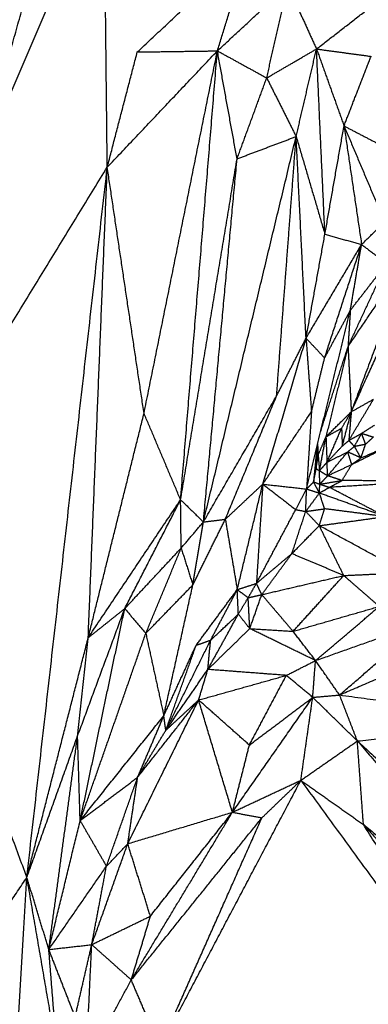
# Model space of a CAD drawing. Header units: millimetres. Extents: x 37.9 to 74.1, y 0 to 92.1.
# Tile 25 of 51: x 55.2 to 56.7, y 64.1 to 68.2. Entities that reach past the tile are written whole.
import ezdxf

# ---------------------------------------------------------------- set-up
doc = ezdxf.new("R2010")
doc.units = ezdxf.units.MM
doc.header["$MEASUREMENT"] = 0
doc.layers.add('Make2D$visible$lines', color=7, linetype='Continuous', true_color=0x000000)

msp = doc.modelspace()

# ---------------------------------------------------------------- linework, layer by layer
at = {"layer": 'Make2D$visible$lines'}
for points in [[(55.0363, 67.5404), (55.23, 68.2315), (55.4237, 68.9227)], [(55.0363, 67.5404), (55.3049, 68.1662), (55.5735, 68.7921)], [(55.5867, 67.567), (55.5801, 68.1795), (55.5735, 68.7921)], [(55.7126, 68.0506), (55.9479, 68.2707), (56.1831, 68.4907)], [(56.0486, 68.0553), (56.1158, 68.273), (56.1831, 68.4907)], [(56.0486, 68.0553), (56.196, 68.192), (56.3434, 68.3287)], [(56.2555, 67.9417), (56.2995, 68.1352), (56.3434, 68.3287)], [(56.3434, 68.3287), (56.4039, 68.196), (56.4644, 68.0633)], [(56.4644, 68.0633), (56.6324, 68.1936), (56.8004, 68.324)], [(55.5867, 67.567), (55.8177, 67.8111), (56.0486, 68.0553)], [(55.5876, 67.5705), (55.6501, 67.8105), (55.7126, 68.0506)], [(55.7126, 68.0506), (55.8806, 68.053), (56.0486, 68.0553)], [(55.7409, 66.5347), (55.8947, 67.295), (56.0486, 68.0553)], [(55.8943, 66.1721), (55.9715, 67.1137), (56.0486, 68.0553)], [(56.1311, 67.6024), (56.0899, 67.8289), (56.0486, 68.0553)], [(56.0486, 68.0553), (56.152, 67.9985), (56.2555, 67.9417)], [(56.2555, 67.9417), (56.3599, 68.0025), (56.4644, 68.0633)], [(56.379, 67.6959), (56.4217, 67.8796), (56.4644, 68.0633)], [(56.4644, 68.0633), (56.5787, 68.0478), (56.693, 68.0323)], [(56.4644, 68.0633), (56.5221, 67.9019), (56.5798, 67.7404)], [(56.4996, 67.2861), (56.482, 67.6747), (56.4644, 68.0633)], [(56.5798, 67.7404), (56.6364, 67.8864), (56.693, 68.0323)], [(56.1311, 67.6024), (56.1933, 67.7721), (56.2555, 67.9417)], [(56.2555, 67.9417), (56.3172, 67.8188), (56.379, 67.6959)], [(56.4996, 67.2861), (56.5397, 67.5132), (56.5798, 67.7404)], [(56.5798, 67.7404), (56.683, 67.6865), (56.7862, 67.6327)], [(56.5798, 67.7404), (56.6649, 67.5391), (56.7499, 67.3378)], [(56.5798, 67.7404), (56.6165, 67.4917), (56.6533, 67.2429)], [(55.99, 66.079), (56.1845, 66.8875), (56.379, 67.6959)], [(56.1311, 67.6024), (56.2551, 67.6492), (56.379, 67.6959)], [(56.297, 66.6079), (56.338, 67.1519), (56.379, 67.6959)], [(56.4205, 66.8497), (56.3998, 67.2728), (56.379, 67.6959)], [(56.379, 67.6959), (56.4393, 67.491), (56.4996, 67.2861)], [(55.8943, 66.1721), (56.0127, 66.8873), (56.1311, 67.6024)], [(55.99, 66.079), (56.0606, 66.8407), (56.1311, 67.6024)], [(54.6896, 66.1039), (55.1382, 66.8354), (55.5867, 67.567)], [(55.2495, 64.5883), (55.4181, 66.0777), (55.5867, 67.567)], [(55.5068, 65.5933), (55.5468, 66.5801), (55.5867, 67.567)], [(55.7409, 66.5347), (55.6638, 67.0508), (55.5867, 67.567)], [(56.6101, 66.5412), (56.8319, 67.0303), (57.0537, 67.5194)], [(56.6533, 67.2429), (56.7016, 67.2903), (56.7499, 67.3378)], [(56.4205, 66.8497), (56.4601, 67.0679), (56.4996, 67.2861)], [(56.4996, 67.2861), (56.5764, 67.2645), (56.6533, 67.2429)], [(56.4205, 66.8497), (56.5369, 67.0463), (56.6533, 67.2429)], [(56.4984, 66.7672), (56.5758, 67.0051), (56.6533, 67.2429)], [(56.6061, 66.9665), (56.6297, 67.1047), (56.6533, 67.2429)], [(56.6533, 67.2429), (56.7061, 67.2032), (56.759, 67.1635)], [(56.5965, 66.8143), (56.726, 67.0059), (56.8555, 67.1975)], [(56.8555, 67.1975), (56.7328, 66.8694), (56.6101, 66.5412)], [(56.5965, 66.8143), (56.6777, 66.9889), (56.759, 67.1635)], [(56.6061, 66.9665), (56.6825, 67.065), (56.759, 67.1635)], [(56.4227, 66.2172), (56.5144, 66.5918), (56.6061, 66.9665)], [(56.4984, 66.7672), (56.5523, 66.8668), (56.6061, 66.9665)], [(56.6061, 66.9665), (56.6013, 66.8904), (56.5965, 66.8143)], [(56.239, 66.2377), (56.3298, 66.5437), (56.4205, 66.8497)], [(56.297, 66.6079), (56.3588, 66.7288), (56.4205, 66.8497)], [(56.4205, 66.8497), (56.4595, 66.8084), (56.4984, 66.7672)], [(56.4205, 66.8497), (56.4318, 66.6955), (56.4431, 66.5413)], [(56.4814, 66.4567), (56.5389, 66.6355), (56.5965, 66.8143)], [(56.5965, 66.8143), (56.5502, 66.6252), (56.5039, 66.4361)], [(56.5965, 66.8143), (56.6033, 66.6777), (56.6101, 66.5412)], [(56.4431, 66.5413), (56.4707, 66.6543), (56.4984, 66.7672)], [(55.99, 66.079), (56.1435, 66.3435), (56.297, 66.6079)], [(56.0818, 66.0901), (56.1894, 66.349), (56.297, 66.6079)], [(56.5997, 66.4204), (56.6516, 66.5072), (56.7036, 66.594)], [(56.6101, 66.5412), (56.6568, 66.5676), (56.7036, 66.594)], [(55.5068, 65.5933), (55.6238, 66.064), (55.7409, 66.5347)], [(55.8943, 66.1721), (55.8176, 66.3534), (55.7409, 66.5347)], [(56.239, 66.2377), (56.341, 66.3895), (56.4431, 66.5413)], [(56.4431, 66.5413), (56.4329, 66.3793), (56.4227, 66.2172)], [(56.5039, 66.4361), (56.557, 66.4887), (56.6101, 66.5412)], [(56.5696, 66.4721), (56.5899, 66.5066), (56.6101, 66.5412)], [(56.5724, 66.3973), (56.5912, 66.4693), (56.6101, 66.5412)], [(56.6101, 66.5412), (56.6049, 66.4808), (56.5997, 66.4204)], [(56.5039, 66.4361), (56.5368, 66.4541), (56.5696, 66.4721)], [(56.5082, 66.3292), (56.5389, 66.4006), (56.5696, 66.4721)], [(56.5696, 66.4721), (56.571, 66.4347), (56.5724, 66.3973)], [(56.6536, 66.4508), (56.6806, 66.4679), (56.7075, 66.4851)], [(56.4713, 66.359), (56.4876, 66.3976), (56.5039, 66.4361)], [(56.4769, 66.294), (56.4904, 66.3651), (56.5039, 66.4361)], [(56.5039, 66.4361), (56.5061, 66.3827), (56.5082, 66.3292)], [(56.5997, 66.4204), (56.6267, 66.4356), (56.6536, 66.4508)], [(56.6233, 66.3963), (56.6385, 66.4236), (56.6536, 66.4508)], [(56.6703, 66.4056), (56.6619, 66.4282), (56.6536, 66.4508)], [(56.6536, 66.4508), (56.6783, 66.4429), (56.7029, 66.435)], [(56.6703, 66.4056), (56.6866, 66.4203), (56.7029, 66.435)], [(56.4666, 66.3997), (56.4593, 66.3235), (56.452, 66.2473)], [(56.4674, 66.3996), (56.4651, 66.3511), (56.4629, 66.3026)], [(56.4687, 66.4051), (56.47, 66.382), (56.4713, 66.359)], [(56.5082, 66.3292), (56.5403, 66.3633), (56.5724, 66.3973)], [(56.5724, 66.3973), (56.5861, 66.4089), (56.5997, 66.4204)], [(56.5952, 66.373), (56.6092, 66.3847), (56.6233, 66.3963)], [(56.5997, 66.4204), (56.6115, 66.4083), (56.6233, 66.3963)], [(56.6122, 66.3201), (56.6917, 66.3601), (56.7712, 66.4001)], [(56.6233, 66.3963), (56.6468, 66.401), (56.6703, 66.4056)], [(56.6507, 66.3475), (56.637, 66.3719), (56.6233, 66.3963)], [(56.6507, 66.3475), (56.6605, 66.3766), (56.6703, 66.4056)], [(56.6507, 66.3475), (56.7075, 66.3723), (56.7642, 66.3971)], [(56.4629, 66.3026), (56.4671, 66.3308), (56.4713, 66.359)], [(56.4713, 66.359), (56.4741, 66.3265), (56.4769, 66.294)], [(56.51, 66.3301), (56.5526, 66.3516), (56.5952, 66.373)], [(56.5114, 66.2727), (56.5533, 66.3229), (56.5952, 66.373)], [(56.6507, 66.3475), (56.6229, 66.3603), (56.5952, 66.373)], [(56.6122, 66.3201), (56.6037, 66.3466), (56.5952, 66.373)], [(56.6122, 66.3201), (56.6314, 66.3338), (56.6507, 66.3475)], [(56.452, 66.2473), (56.4575, 66.2749), (56.4629, 66.3026)], [(56.4629, 66.3026), (56.4699, 66.2983), (56.4769, 66.294)], [(56.4769, 66.294), (56.4926, 66.3116), (56.5082, 66.3292)], [(56.5114, 66.2727), (56.5098, 66.3009), (56.5082, 66.3292)], [(56.5114, 66.2727), (56.5618, 66.2964), (56.6122, 66.3201)], [(56.5717, 66.2531), (56.5919, 66.2866), (56.6122, 66.3201)], [(56.4769, 66.294), (56.4941, 66.2834), (56.5114, 66.2727)], [(56.4782, 66.2376), (56.4775, 66.2658), (56.4769, 66.294)], [(56.4782, 66.2376), (56.4948, 66.2551), (56.5114, 66.2727)], [(56.5716, 66.2528), (56.5415, 66.2627), (56.5114, 66.2727)], [(56.0818, 66.0901), (56.1604, 66.1639), (56.239, 66.2377)], [(56.1319, 65.7951), (56.1855, 66.0164), (56.239, 66.2377)], [(56.239, 66.2377), (56.2256, 66.0294), (56.2123, 65.8212)], [(56.239, 66.2377), (56.3081, 66.1843), (56.3772, 66.1308)], [(56.239, 66.2377), (56.3309, 66.2275), (56.4227, 66.2172)], [(56.3772, 66.1308), (56.4, 66.174), (56.4227, 66.2172)], [(56.4191, 66.1229), (56.4209, 66.1701), (56.4227, 66.2172)], [(56.4227, 66.2172), (56.4374, 66.2321), (56.452, 66.247)], [(56.4227, 66.2172), (56.4497, 66.2087), (56.4766, 66.2002)], [(56.4766, 66.2002), (56.4643, 66.2236), (56.452, 66.247)], [(56.452, 66.247), (56.4651, 66.2423), (56.4782, 66.2376)], [(56.4766, 66.2002), (56.4774, 66.2189), (56.4782, 66.2376)], [(56.4766, 66.2002), (56.4976, 66.2121), (56.5185, 66.2241)], [(56.4782, 66.2376), (56.5249, 66.2452), (56.5716, 66.2528)], [(56.4782, 66.2376), (56.4983, 66.2308), (56.5185, 66.2241)], [(56.5185, 66.2241), (56.545, 66.2384), (56.5716, 66.2528)], [(56.9501, 66.2501), (56.7343, 66.2371), (56.5185, 66.2241)], [(56.7528, 66.1013), (56.6357, 66.1627), (56.5185, 66.2241)], [(56.9501, 66.2501), (56.7609, 66.2514), (56.5717, 66.2528)], [(56.4191, 66.1229), (56.4479, 66.1616), (56.4766, 66.2002)], [(56.7528, 66.1013), (56.6147, 66.1508), (56.4766, 66.2002)], [(56.498, 66.1346), (56.4873, 66.1674), (56.4766, 66.2002)], [(55.5068, 65.5933), (55.7006, 65.8827), (55.8943, 66.1721)], [(55.66, 65.7154), (55.7772, 65.9438), (55.8943, 66.1721)], [(55.8967, 65.9693), (55.8955, 66.0707), (55.8943, 66.1721)], [(55.8943, 66.1721), (55.9422, 66.1256), (55.99, 66.079)], [(56.4191, 66.1229), (56.4586, 66.1286), (56.498, 66.1343)], [(56.476, 66.0634), (56.4871, 66.0988), (56.4981, 66.1343)], [(56.7528, 66.1013), (56.6255, 66.1178), (56.4981, 66.1343)], [(55.2495, 64.5883), (54.9695, 65.3461), (54.6896, 66.1039)], [(56.2123, 65.8212), (56.2947, 65.976), (56.3772, 66.1308)], [(56.361, 65.9461), (56.3901, 66.0345), (56.4191, 66.1229)], [(56.3772, 66.1308), (56.3982, 66.1269), (56.4191, 66.1229)], [(56.476, 66.0634), (56.4476, 66.0931), (56.4191, 66.1229)], [(56.476, 66.0634), (56.6144, 66.0823), (56.7528, 66.1013)], [(55.8967, 65.9693), (55.9434, 66.0242), (55.99, 66.079)], [(55.9456, 65.8147), (56.0137, 65.9524), (56.0818, 66.0901)], [(55.9456, 65.8147), (55.9678, 65.9469), (55.99, 66.079)], [(55.99, 66.079), (56.0359, 66.0846), (56.0818, 66.0901)], [(56.0818, 66.0901), (56.1069, 65.9426), (56.1319, 65.7951)], [(56.361, 65.9461), (56.4185, 66.0047), (56.476, 66.0634)], [(56.8387, 65.8662), (56.6574, 65.9648), (56.476, 66.0634)], [(56.5785, 65.8542), (56.5273, 65.9588), (56.476, 66.0634)], [(55.66, 65.7154), (55.7784, 65.8423), (55.8967, 65.9693)], [(55.7483, 65.6117), (55.8225, 65.7905), (55.8967, 65.9693)], [(55.8967, 65.9693), (55.9212, 65.892), (55.9456, 65.8147)], [(56.2123, 65.8212), (56.2866, 65.8837), (56.361, 65.9461)], [(56.2348, 65.7741), (56.2979, 65.8601), (56.361, 65.9461)], [(56.5785, 65.8542), (56.4698, 65.9002), (56.361, 65.9461)], [(56.2348, 65.7741), (56.4067, 65.8141), (56.5785, 65.8542)], [(56.366, 65.6202), (56.4722, 65.7372), (56.5785, 65.8542)], [(56.5785, 65.8542), (56.7086, 65.8602), (56.8387, 65.8662)], [(56.7276, 65.7246), (56.6531, 65.7894), (56.5785, 65.8542)], [(55.7483, 65.6117), (55.8469, 65.7132), (55.9456, 65.8147)], [(55.8238, 65.2657), (55.8847, 65.5402), (55.9456, 65.8147)], [(56.1319, 65.7951), (56.1721, 65.8082), (56.2123, 65.8212)], [(56.1777, 65.761), (56.195, 65.7911), (56.2123, 65.8212)], [(56.2348, 65.7741), (56.2235, 65.7976), (56.2123, 65.8212)], [(55.9597, 65.5617), (56.0458, 65.6784), (56.1319, 65.7951)], [(56.0202, 65.583), (56.0761, 65.6891), (56.1319, 65.7951)], [(56.1319, 65.7951), (56.1548, 65.7781), (56.1777, 65.761)], [(56.1365, 65.6922), (56.1342, 65.7437), (56.1319, 65.7951)], [(56.1365, 65.6922), (56.1571, 65.7266), (56.1777, 65.761)], [(56.1777, 65.761), (56.2063, 65.7675), (56.2348, 65.7741)], [(56.1845, 65.6315), (56.1811, 65.6963), (56.1777, 65.761)], [(56.1845, 65.6315), (56.2097, 65.7028), (56.2348, 65.7741)], [(56.366, 65.6202), (56.3004, 65.6971), (56.2348, 65.7741)], [(56.366, 65.6202), (56.5468, 65.6724), (56.7276, 65.7246)], [(56.4603, 65.4975), (56.594, 65.611), (56.7276, 65.7246)], [(55.4622, 65.1811), (55.5611, 65.4483), (55.66, 65.7154)], [(55.473, 64.8259), (55.5665, 65.2707), (55.66, 65.7154)], [(55.5068, 65.5933), (55.5834, 65.6544), (55.66, 65.7154)], [(55.66, 65.7154), (55.7042, 65.6636), (55.7483, 65.6117)], [(56.0086, 65.4602), (56.0726, 65.5762), (56.1365, 65.6922)], [(56.0202, 65.583), (56.0784, 65.6376), (56.1365, 65.6922)], [(56.1845, 65.6315), (56.1605, 65.6619), (56.1365, 65.6922)], [(56.4603, 65.4975), (56.6879, 65.5784), (56.9155, 65.6594)], [(56.5611, 65.3531), (56.7383, 65.5062), (56.9155, 65.6594)], [(55.473, 64.8259), (55.6106, 65.2188), (55.7483, 65.6117)], [(55.7483, 65.6117), (55.786, 65.4387), (55.8238, 65.2657)], [(56.0086, 65.4602), (56.0966, 65.5459), (56.1845, 65.6315)], [(56.4603, 65.4975), (56.3224, 65.5645), (56.1845, 65.6315)], [(56.1845, 65.6315), (56.2752, 65.6258), (56.366, 65.6202)], [(56.4603, 65.4975), (56.4132, 65.5588), (56.366, 65.6202)], [(55.2495, 64.5883), (55.3781, 65.0908), (55.5068, 65.5933)], [(55.4622, 65.1811), (55.4845, 65.3872), (55.5068, 65.5933)], [(55.8238, 65.2657), (55.8917, 65.4137), (55.9597, 65.5617)], [(55.8322, 65.2048), (55.9262, 65.3939), (56.0202, 65.583)], [(55.8322, 65.2048), (55.8959, 65.3832), (55.9597, 65.5617)], [(55.9597, 65.5617), (55.9899, 65.5723), (56.0202, 65.583)], [(56.0086, 65.4602), (56.0144, 65.5216), (56.0202, 65.583)], [(56.5611, 65.3531), (56.8212, 65.4656), (57.0812, 65.578)], [(56.3377, 65.4352), (56.399, 65.4663), (56.4603, 65.4975)], [(56.4485, 65.3431), (56.4544, 65.4203), (56.4603, 65.4975)], [(56.5611, 65.3531), (56.5107, 65.4253), (56.4603, 65.4975)], [(55.8322, 65.2048), (55.9204, 65.3325), (56.0086, 65.4602)], [(55.9698, 65.332), (55.9892, 65.3961), (56.0086, 65.4602)], [(55.9698, 65.332), (56.1538, 65.3836), (56.3377, 65.4352)], [(56.3377, 65.4352), (56.1732, 65.4477), (56.0086, 65.4602)], [(56.1828, 65.1429), (56.2602, 65.289), (56.3377, 65.4352)], [(56.4485, 65.3431), (56.3931, 65.3891), (56.3377, 65.4352)], [(56.4485, 65.3431), (56.5048, 65.3481), (56.5611, 65.3531)], [(56.6356, 65.1601), (56.5984, 65.2566), (56.5611, 65.3531)], [(56.5611, 65.3531), (56.9722, 65.298), (57.3832, 65.2429)], [(55.6727, 64.7291), (55.8212, 65.0306), (55.9698, 65.332)], [(55.7142, 65.008), (55.842, 65.17), (55.9698, 65.332)], [(55.8322, 65.2048), (55.901, 65.2684), (55.9698, 65.332)], [(56.1117, 64.861), (56.0407, 65.0965), (55.9698, 65.332)], [(56.1828, 65.1429), (56.0763, 65.2374), (55.9698, 65.332)], [(56.1117, 64.861), (56.2801, 65.102), (56.4485, 65.3431)], [(56.1828, 65.1429), (56.3156, 65.243), (56.4485, 65.3431)], [(56.3987, 64.9951), (56.4236, 65.1691), (56.4485, 65.3431)], [(56.6356, 65.1601), (56.5421, 65.2516), (56.4485, 65.3431)], [(55.473, 64.8259), (55.6484, 65.0458), (55.8238, 65.2657)], [(55.7142, 65.008), (55.769, 65.1368), (55.8238, 65.2657)], [(55.8322, 65.2048), (55.828, 65.2352), (55.8238, 65.2657)], [(56.6356, 65.1601), (57.0094, 65.2015), (57.3832, 65.2429)], [(55.7142, 65.008), (55.7732, 65.1064), (55.8322, 65.2048)], [(55.2495, 64.5883), (55.3558, 64.8847), (55.4622, 65.1811)], [(55.3416, 64.2853), (55.4019, 64.7332), (55.4622, 65.1811)], [(55.473, 64.8259), (55.4676, 65.0035), (55.4622, 65.1811)], [(56.1117, 64.861), (56.1472, 65.0019), (56.1828, 65.1429)], [(56.3987, 64.9951), (56.5172, 65.0776), (56.6356, 65.1601)], [(56.6612, 64.8095), (56.6484, 64.9848), (56.6356, 65.1601)], [(56.6356, 65.1601), (57.0907, 64.6341), (57.5458, 64.1082)], [(56.6356, 65.1601), (57.1208, 64.7208), (57.6059, 64.2815)], [(55.473, 64.8259), (55.5936, 64.9169), (55.7142, 65.008)], [(55.5833, 64.6345), (55.6488, 64.8212), (55.7142, 65.008)], [(55.6727, 64.7291), (55.6934, 64.8685), (55.7142, 65.008)], [(55.8076, 63.8743), (56.1032, 64.4347), (56.3987, 64.9951)], [(56.1117, 64.861), (56.2552, 64.9281), (56.3987, 64.9951)], [(56.2353, 64.8378), (56.317, 64.9165), (56.3987, 64.9951)], [(56.3987, 64.9951), (56.53, 64.9023), (56.6612, 64.8095)], [(56.3987, 64.9951), (56.9426, 64.2499), (57.4864, 63.5047)], [(55.6727, 64.7291), (55.8922, 64.7951), (56.1117, 64.861)], [(55.6875, 64.1577), (55.8996, 64.5093), (56.1117, 64.861)], [(55.7676, 64.4253), (55.9396, 64.6431), (56.1117, 64.861)], [(56.1117, 64.861), (56.1735, 64.8494), (56.2353, 64.8378)], [(55.3416, 64.2853), (55.4073, 64.5556), (55.473, 64.8259)], [(55.473, 64.8259), (55.5282, 64.7302), (55.5833, 64.6345)], [(55.6875, 64.1577), (55.9614, 64.4977), (56.2353, 64.8378)], [(55.8076, 63.8743), (56.0214, 64.3561), (56.2353, 64.8378)], [(56.6612, 64.8095), (57.1035, 64.4588), (57.5458, 64.1082)], [(56.6612, 64.8095), (57.0624, 64.3663), (57.4636, 63.923)], [(57.4864, 63.5047), (57.0738, 64.1571), (56.6612, 64.8095)], [(55.5216, 64.3057), (55.5972, 64.5174), (55.6727, 64.7291)], [(55.5833, 64.6345), (55.628, 64.6818), (55.6727, 64.7291)], [(55.7676, 64.4253), (55.7201, 64.5772), (55.6727, 64.7291)], [(55.3416, 64.2853), (55.4625, 64.4599), (55.5833, 64.6345)], [(55.5216, 64.3057), (55.5525, 64.4701), (55.5833, 64.6345)], [(54.9371, 64.1191), (55.0933, 64.3537), (55.2495, 64.5883)], [(55.1893, 63.5751), (55.2194, 64.0817), (55.2495, 64.5883)], [(55.3416, 64.2853), (55.2955, 64.4368), (55.2495, 64.5883)], [(55.376, 63.8552), (55.3127, 64.2218), (55.2495, 64.5883)], [(55.5216, 64.3057), (55.6446, 64.3655), (55.7676, 64.4253)], [(55.6875, 64.1577), (55.7276, 64.2915), (55.7676, 64.4253)], [(55.3416, 64.2853), (55.4316, 64.2955), (55.5216, 64.3057)], [(55.376, 63.8552), (55.3588, 64.0702), (55.3416, 64.2853)], [(55.4521, 64.0026), (55.3968, 64.1439), (55.3416, 64.2853)], [(55.4521, 64.0026), (55.4868, 64.1542), (55.5216, 64.3057)], [(55.4979, 63.8071), (55.5097, 64.0564), (55.5216, 64.3057)], [(55.6875, 64.1577), (55.6046, 64.2317), (55.5216, 64.3057)], [(55.4979, 63.8071), (55.5927, 63.9824), (55.6875, 64.1577)], [(55.8076, 63.8743), (55.7475, 64.016), (55.6875, 64.1577)]]:
    msp.add_open_spline(points, degree=2, dxfattribs=at)

doc.saveas('drawing.dxf')
